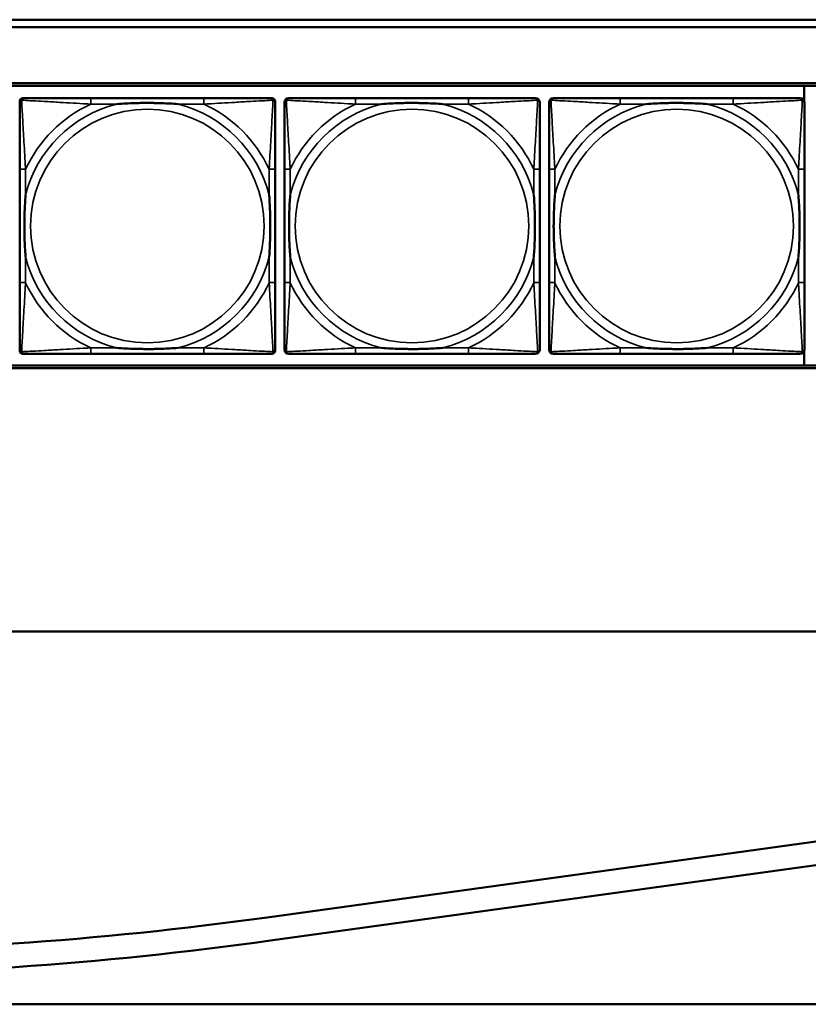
# Model space of a CAD drawing. Header units: inches. Extents: x 0.2 to 58.8, y 1.7 to 68.8.
# Tile 86 of 256: x 31.5 to 33.6, y 42 to 44.6. Entities that reach past the tile are written whole.
import ezdxf

# ---------------------------------------------------------------- set-up
doc = ezdxf.new("R2010")
doc.units = ezdxf.units.IN
doc.header["$MEASUREMENT"] = 0
doc.layers.add('Visible (ANSI)', color=7, linetype='Continuous', lineweight=50)
doc.layers.add('Visible Narrow (ANSI)', color=7, linetype='Continuous', lineweight=35)

msp = doc.modelspace()

# ---------------------------------------------------------------- linework, layer by layer
at = {"layer": 'Visible (ANSI)'}
for p, q in [((31.17, 44.6063), (39.342, 44.6063)), ((39.342, 44.5863), (31.17, 44.5863)), ((22.2594, 44.4363), (39.3535, 44.4363)), ((22.2594, 44.429), (39.3535, 44.429)), ((33.6344, 44.429), (33.6344, 44.3857)), ((31.5295, 43.7185), (31.5295, 44.3878)), ((31.5373, 44.3957), (31.5413, 44.3957)), ((32.0239, 44.3957), (31.72, 44.3957)), ((32.2027, 44.3957), (32.2066, 44.3957)), ((32.2145, 44.3878), (32.2145, 44.3839)), ((32.7339, 44.3957), (32.43, 44.3957)), ((33.4439, 44.3957), (33.14, 44.3957)), ((31.5295, 44.2051), (31.5295, 43.9012)), ((32.2145, 43.9012), (32.2145, 44.2051)), ((32.2395, 44.2051), (32.2395, 43.9012)), ((32.9245, 43.9012), (32.9245, 44.2051)), ((32.9495, 44.2051), (32.9495, 43.9012)), ((33.6345, 43.9012), (33.6345, 44.2051)), ((32.2145, 43.7224), (32.2145, 43.7185)), ((33.6344, 43.7206), (33.6344, 43.679)), ((32.2066, 43.7106), (31.5373, 43.7106)), ((31.72, 43.7106), (32.0239, 43.7106)), ((32.43, 43.7106), (32.7339, 43.7106)), ((33.14, 43.7106), (33.4439, 43.7106)), ((39.3535, 43.679), (22.2594, 43.679)), ((39.3535, 43.6716), (22.2594, 43.6716)), ((21.4379, 42.9662), (47.5853, 42.9662)), ((32.1936, 42.1993), (35.8475, 42.7048)), ((35.8561, 42.6425), (32.2022, 42.1369)), ((21.7279, 41.9662), (39.4807, 41.9662))]:
    msp.add_line(p, q, dxfattribs=at)
for centre, radius, start, end in [((31.5413, 44.3839), 0.0118, 90, 180), ((31.5373, 44.3878), 0.00787, 90, 180), ((32.2027, 44.3839), 0.0118, 0, 90), ((32.2066, 44.3878), 0.00787, 0, 90), ((32.2513, 44.3839), 0.0118, 90, 180), ((32.9127, 44.3839), 0.0118, 0, 90), ((32.9613, 44.3839), 0.0118, 90, 180), ((33.6227, 44.3839), 0.0118, 0, 90), ((31.5413, 43.7224), 0.0118, 180, 270), ((32.2027, 43.7224), 0.0118, 270, 360), ((32.2513, 43.7224), 0.0118, 180, 270), ((32.9127, 43.7224), 0.0118, 270, 360), ((32.9613, 43.7224), 0.0118, 180, 270), ((33.6227, 43.7224), 0.0118, 270, 360), ((31.5373, 43.7185), 0.00787, 180, 270), ((32.2066, 43.7185), 0.00787, 270, 0), ((30.8275, 52.0738), 9.9685, 262.15762, 277.87687), ((30.8275, 52.0738), 10.0315, 262.15762, 277.87687)]:
    msp.add_arc(centre, radius, start, end, dxfattribs=at)
for points, knots in [([(31.5295, 44.3839), (31.5295, 44.369), (31.5295, 44.3274), (31.5295, 44.2867), (31.5295, 44.2602), (31.5295, 44.2323), (31.5295, 44.2051)], [-0.5252205, -0.5252205, -0.5252205, -0.5252205, -0.20743, -0.20743, -0.20743, 0, 0, 0, 0]), ([(31.72, 44.3957), (31.7164, 44.3957), (31.7129, 44.3957), (31.7093, 44.3957), (31.6761, 44.3957), (31.6424, 44.3957), (31.6115, 44.3957), (31.5845, 44.3957), (31.559, 44.3957), (31.5456, 44.3957), (31.5439, 44.3957), (31.5425, 44.3957), (31.5413, 44.3957)], [0, 0, 0, 0, 0.0272471, 0.0272471, 0.0272471, 0.2790553, 0.2790553, 0.2790553, 0.4988354, 0.4988354, 0.4988354, 0.5252205, 0.5252205, 0.5252205, 0.5252205]), ([(31.7892, 44.3799), (31.7897, 44.3799), (31.7901, 44.38), (31.8066, 44.3812), (31.8227, 44.3821), (31.8456, 44.3828), (31.8523, 44.3829), (31.8615, 44.383), (31.864, 44.3831), (31.8681, 44.3831), (31.8697, 44.3831), (31.8728, 44.3831), (31.8743, 44.3831), (31.8779, 44.3831), (31.8799, 44.3831), (31.8861, 44.383), (31.8902, 44.3829), (31.9, 44.3827), (31.9056, 44.3826), (31.9253, 44.3819), (31.9394, 44.3811), (31.9539, 44.38), (31.9543, 44.3799), (31.9547, 44.3799)], [-0.416114, -0.416114, -0.416114, -0.416114, -0.4127691, -0.4127691, -0.2896446, -0.2896446, -0.2388934, -0.2388934, -0.2201881, -0.2201881, -0.2080204, -0.2080204, -0.196499, -0.196499, -0.1809939, -0.1809939, -0.149741, -0.149741, -0.1073162, -0.1073162, 0, 0, 0.0033356, 0.0033356, 0.0033356, 0.0033356]), ([(32.2027, 44.3957), (32.1878, 44.3957), (32.1462, 44.3957), (32.1056, 44.3957), (32.079, 44.3957), (32.0512, 44.3957), (32.0239, 44.3957)], [-0.5252205, -0.5252205, -0.5252205, -0.5252205, -0.20743, -0.20743, -0.20743, 0, 0, 0, 0]), ([(32.2145, 44.2051), (32.2145, 44.2087), (32.2145, 44.2123), (32.2145, 44.2159), (32.2145, 44.2491), (32.2145, 44.2828), (32.2145, 44.3136), (32.2145, 44.3406), (32.2145, 44.3661), (32.2145, 44.3796), (32.2145, 44.3812), (32.2145, 44.3826), (32.2145, 44.3839)], [0, 0, 0, 0, 0.0272471, 0.0272471, 0.0272471, 0.2790553, 0.2790553, 0.2790553, 0.4988354, 0.4988354, 0.4988354, 0.5252205, 0.5252205, 0.5252205, 0.5252205]), ([(32.2395, 44.3839), (32.2395, 44.369), (32.2395, 44.3274), (32.2395, 44.2867), (32.2395, 44.2602), (32.2395, 44.2323), (32.2395, 44.2051)], [-0.5252205, -0.5252205, -0.5252205, -0.5252205, -0.20743, -0.20743, -0.20743, 0, 0, 0, 0]), ([(32.43, 44.3957), (32.4264, 44.3957), (32.4229, 44.3957), (32.4193, 44.3957), (32.3861, 44.3957), (32.3524, 44.3957), (32.3215, 44.3957), (32.2945, 44.3957), (32.269, 44.3957), (32.2556, 44.3957), (32.2539, 44.3957), (32.2525, 44.3957), (32.2513, 44.3957)], [0, 0, 0, 0, 0.0272471, 0.0272471, 0.0272471, 0.2790553, 0.2790553, 0.2790553, 0.4988354, 0.4988354, 0.4988354, 0.5252205, 0.5252205, 0.5252205, 0.5252205]), ([(32.4992, 44.3799), (32.4997, 44.3799), (32.5001, 44.38), (32.5166, 44.3812), (32.5327, 44.3821), (32.5556, 44.3828), (32.5623, 44.3829), (32.5715, 44.383), (32.574, 44.3831), (32.5781, 44.3831), (32.5797, 44.3831), (32.5828, 44.3831), (32.5843, 44.3831), (32.5879, 44.3831), (32.5899, 44.3831), (32.5961, 44.383), (32.6002, 44.3829), (32.61, 44.3827), (32.6156, 44.3826), (32.6353, 44.3819), (32.6494, 44.3811), (32.6639, 44.38), (32.6643, 44.3799), (32.6647, 44.3799)], [-0.416114, -0.416114, -0.416114, -0.416114, -0.4127691, -0.4127691, -0.2896446, -0.2896446, -0.2388934, -0.2388934, -0.2201881, -0.2201881, -0.2080204, -0.2080204, -0.196499, -0.196499, -0.1809939, -0.1809939, -0.149741, -0.149741, -0.1073162, -0.1073162, 0, 0, 0.0033356, 0.0033356, 0.0033356, 0.0033356]), ([(32.9127, 44.3957), (32.8978, 44.3957), (32.8562, 44.3957), (32.8156, 44.3957), (32.789, 44.3957), (32.7612, 44.3957), (32.7339, 44.3957)], [-0.5252205, -0.5252205, -0.5252205, -0.5252205, -0.20743, -0.20743, -0.20743, 0, 0, 0, 0]), ([(32.9245, 44.2051), (32.9245, 44.2087), (32.9245, 44.2123), (32.9245, 44.2159), (32.9245, 44.2491), (32.9245, 44.2828), (32.9245, 44.3136), (32.9245, 44.3406), (32.9245, 44.3661), (32.9245, 44.3796), (32.9245, 44.3812), (32.9245, 44.3826), (32.9245, 44.3839)], [0, 0, 0, 0, 0.0272471, 0.0272471, 0.0272471, 0.2790553, 0.2790553, 0.2790553, 0.4988354, 0.4988354, 0.4988354, 0.5252205, 0.5252205, 0.5252205, 0.5252205]), ([(32.9495, 44.3839), (32.9495, 44.369), (32.9495, 44.3274), (32.9495, 44.2867), (32.9495, 44.2602), (32.9495, 44.2323), (32.9495, 44.2051)], [-0.5252205, -0.5252205, -0.5252205, -0.5252205, -0.20743, -0.20743, -0.20743, 0, 0, 0, 0]), ([(33.14, 44.3957), (33.1364, 44.3957), (33.1329, 44.3957), (33.1293, 44.3957), (33.0961, 44.3957), (33.0624, 44.3957), (33.0315, 44.3957), (33.0045, 44.3957), (32.979, 44.3957), (32.9656, 44.3957), (32.9639, 44.3957), (32.9625, 44.3957), (32.9613, 44.3957)], [0, 0, 0, 0, 0.0272471, 0.0272471, 0.0272471, 0.2790553, 0.2790553, 0.2790553, 0.4988354, 0.4988354, 0.4988354, 0.5252205, 0.5252205, 0.5252205, 0.5252205]), ([(33.2092, 44.3799), (33.2097, 44.3799), (33.2101, 44.38), (33.2266, 44.3812), (33.2427, 44.3821), (33.2656, 44.3828), (33.2723, 44.3829), (33.2815, 44.383), (33.284, 44.3831), (33.2881, 44.3831), (33.2897, 44.3831), (33.2928, 44.3831), (33.2943, 44.3831), (33.2979, 44.3831), (33.2999, 44.3831), (33.3061, 44.383), (33.3102, 44.3829), (33.32, 44.3827), (33.3256, 44.3826), (33.3453, 44.3819), (33.3594, 44.3811), (33.3739, 44.38), (33.3743, 44.3799), (33.3747, 44.3799)], [-0.416114, -0.416114, -0.416114, -0.416114, -0.4127691, -0.4127691, -0.2896446, -0.2896446, -0.2388934, -0.2388934, -0.2201881, -0.2201881, -0.2080204, -0.2080204, -0.196499, -0.196499, -0.1809939, -0.1809939, -0.149741, -0.149741, -0.1073162, -0.1073162, 0, 0, 0.0033356, 0.0033356, 0.0033356, 0.0033356]), ([(33.6227, 44.3957), (33.6078, 44.3957), (33.5662, 44.3957), (33.5256, 44.3957), (33.499, 44.3957), (33.4712, 44.3957), (33.4439, 44.3957)], [-0.5252205, -0.5252205, -0.5252205, -0.5252205, -0.20743, -0.20743, -0.20743, 0, 0, 0, 0]), ([(33.6345, 44.2051), (33.6345, 44.2087), (33.6345, 44.2123), (33.6345, 44.2159), (33.6345, 44.2491), (33.6345, 44.2828), (33.6345, 44.3136), (33.6345, 44.3406), (33.6345, 44.3661), (33.6345, 44.3796), (33.6345, 44.3812), (33.6345, 44.3826), (33.6345, 44.3839)], [0, 0, 0, 0, 0.0272471, 0.0272471, 0.0272471, 0.2790553, 0.2790553, 0.2790553, 0.4988354, 0.4988354, 0.4988354, 0.5252205, 0.5252205, 0.5252205, 0.5252205]), ([(31.5452, 43.9704), (31.5452, 43.9708), (31.5452, 43.9713), (31.5439, 43.9878), (31.543, 44.0038), (31.5423, 44.0268), (31.5422, 44.0335), (31.5421, 44.0427), (31.5421, 44.0451), (31.542, 44.0492), (31.542, 44.0508), (31.542, 44.054), (31.542, 44.0555), (31.5421, 44.0591), (31.5421, 44.0611), (31.5421, 44.0673), (31.5422, 44.0714), (31.5424, 44.0811), (31.5425, 44.0867), (31.5433, 44.1065), (31.5441, 44.1205), (31.5452, 44.135), (31.5452, 44.1355), (31.5452, 44.1359)], [-0.416114, -0.416114, -0.416114, -0.416114, -0.4127691, -0.4127691, -0.2896446, -0.2896446, -0.2388934, -0.2388934, -0.2201881, -0.2201881, -0.2080204, -0.2080204, -0.196499, -0.196499, -0.1809939, -0.1809939, -0.149741, -0.149741, -0.1073162, -0.1073162, 0, 0, 0.0033356, 0.0033356, 0.0033356, 0.0033356]), ([(32.1988, 44.1359), (32.1988, 44.1355), (32.1988, 44.135), (32.2001, 44.1185), (32.2009, 44.1025), (32.2016, 44.0795), (32.2018, 44.0728), (32.2019, 44.0636), (32.2019, 44.0612), (32.2019, 44.0571), (32.2019, 44.0555), (32.2019, 44.0523), (32.2019, 44.0508), (32.2019, 44.0472), (32.2019, 44.0452), (32.2018, 44.039), (32.2018, 44.0349), (32.2016, 44.0252), (32.2014, 44.0196), (32.2007, 43.9998), (32.1999, 43.9858), (32.1988, 43.9713), (32.1988, 43.9708), (32.1988, 43.9704)], [-0.416114, -0.416114, -0.416114, -0.416114, -0.4127691, -0.4127691, -0.2896446, -0.2896446, -0.2388934, -0.2388934, -0.2201881, -0.2201881, -0.2080204, -0.2080204, -0.196499, -0.196499, -0.1809939, -0.1809939, -0.149741, -0.149741, -0.1073162, -0.1073162, 0, 0, 0.0033356, 0.0033356, 0.0033356, 0.0033356]), ([(32.2552, 43.9704), (32.2552, 43.9708), (32.2552, 43.9713), (32.2539, 43.9878), (32.253, 44.0038), (32.2523, 44.0268), (32.2522, 44.0335), (32.2521, 44.0427), (32.2521, 44.0451), (32.252, 44.0492), (32.252, 44.0508), (32.252, 44.054), (32.252, 44.0555), (32.2521, 44.0591), (32.2521, 44.0611), (32.2521, 44.0673), (32.2522, 44.0714), (32.2524, 44.0811), (32.2525, 44.0867), (32.2533, 44.1065), (32.2541, 44.1205), (32.2552, 44.135), (32.2552, 44.1355), (32.2552, 44.1359)], [-0.416114, -0.416114, -0.416114, -0.416114, -0.4127691, -0.4127691, -0.2896446, -0.2896446, -0.2388934, -0.2388934, -0.2201881, -0.2201881, -0.2080204, -0.2080204, -0.196499, -0.196499, -0.1809939, -0.1809939, -0.149741, -0.149741, -0.1073162, -0.1073162, 0, 0, 0.0033356, 0.0033356, 0.0033356, 0.0033356]), ([(32.9088, 44.1359), (32.9088, 44.1355), (32.9088, 44.135), (32.9101, 44.1185), (32.9109, 44.1025), (32.9116, 44.0795), (32.9118, 44.0728), (32.9119, 44.0636), (32.9119, 44.0612), (32.9119, 44.0571), (32.9119, 44.0555), (32.9119, 44.0523), (32.9119, 44.0508), (32.9119, 44.0472), (32.9119, 44.0452), (32.9118, 44.039), (32.9118, 44.0349), (32.9116, 44.0252), (32.9114, 44.0196), (32.9107, 43.9998), (32.9099, 43.9858), (32.9088, 43.9713), (32.9088, 43.9708), (32.9088, 43.9704)], [-0.416114, -0.416114, -0.416114, -0.416114, -0.4127691, -0.4127691, -0.2896446, -0.2896446, -0.2388934, -0.2388934, -0.2201881, -0.2201881, -0.2080204, -0.2080204, -0.196499, -0.196499, -0.1809939, -0.1809939, -0.149741, -0.149741, -0.1073162, -0.1073162, 0, 0, 0.0033356, 0.0033356, 0.0033356, 0.0033356]), ([(32.9652, 43.9704), (32.9652, 43.9708), (32.9652, 43.9713), (32.9639, 43.9878), (32.963, 44.0038), (32.9623, 44.0268), (32.9622, 44.0335), (32.9621, 44.0427), (32.9621, 44.0451), (32.962, 44.0492), (32.962, 44.0508), (32.962, 44.054), (32.962, 44.0555), (32.9621, 44.0591), (32.9621, 44.0611), (32.9621, 44.0673), (32.9622, 44.0714), (32.9624, 44.0811), (32.9625, 44.0867), (32.9633, 44.1065), (32.9641, 44.1205), (32.9652, 44.135), (32.9652, 44.1355), (32.9652, 44.1359)], [-0.416114, -0.416114, -0.416114, -0.416114, -0.4127691, -0.4127691, -0.2896446, -0.2896446, -0.2388934, -0.2388934, -0.2201881, -0.2201881, -0.2080204, -0.2080204, -0.196499, -0.196499, -0.1809939, -0.1809939, -0.149741, -0.149741, -0.1073162, -0.1073162, 0, 0, 0.0033356, 0.0033356, 0.0033356, 0.0033356]), ([(33.6188, 44.1359), (33.6188, 44.1355), (33.6188, 44.135), (33.6201, 44.1185), (33.6209, 44.1025), (33.6216, 44.0795), (33.6218, 44.0728), (33.6219, 44.0636), (33.6219, 44.0612), (33.6219, 44.0571), (33.6219, 44.0555), (33.6219, 44.0523), (33.6219, 44.0508), (33.6219, 44.0472), (33.6219, 44.0452), (33.6218, 44.039), (33.6218, 44.0349), (33.6216, 44.0252), (33.6214, 44.0196), (33.6207, 43.9998), (33.6199, 43.9858), (33.6188, 43.9713), (33.6188, 43.9708), (33.6188, 43.9704)], [-0.416114, -0.416114, -0.416114, -0.416114, -0.4127691, -0.4127691, -0.2896446, -0.2896446, -0.2388934, -0.2388934, -0.2201881, -0.2201881, -0.2080204, -0.2080204, -0.196499, -0.196499, -0.1809939, -0.1809939, -0.149741, -0.149741, -0.1073162, -0.1073162, 0, 0, 0.0033356, 0.0033356, 0.0033356, 0.0033356]), ([(31.5295, 43.9012), (31.5295, 43.874), (31.5295, 43.8461), (31.5295, 43.8196), (31.5295, 43.7789), (31.5295, 43.7373), (31.5295, 43.7224)], [3.9382945, 3.9382945, 3.9382945, 3.9382945, 4.1457245, 4.1457245, 4.1457245, 4.463515, 4.463515, 4.463515, 4.463515]), ([(32.2145, 43.7224), (32.2145, 43.7373), (32.2145, 43.7789), (32.2145, 43.8196), (32.2145, 43.8461), (32.2145, 43.874), (32.2145, 43.9012)], [-0.5252205, -0.5252205, -0.5252205, -0.5252205, -0.20743, -0.20743, -0.20743, 0, 0, 0, 0]), ([(32.2395, 43.9012), (32.2395, 43.874), (32.2395, 43.8461), (32.2395, 43.8196), (32.2395, 43.7789), (32.2395, 43.7373), (32.2395, 43.7224)], [3.9382945, 3.9382945, 3.9382945, 3.9382945, 4.1457245, 4.1457245, 4.1457245, 4.463515, 4.463515, 4.463515, 4.463515]), ([(32.9245, 43.7224), (32.9245, 43.7373), (32.9245, 43.7789), (32.9245, 43.8196), (32.9245, 43.8461), (32.9245, 43.874), (32.9245, 43.9012)], [-0.5252205, -0.5252205, -0.5252205, -0.5252205, -0.20743, -0.20743, -0.20743, 0, 0, 0, 0]), ([(32.9495, 43.9012), (32.9495, 43.874), (32.9495, 43.8461), (32.9495, 43.8196), (32.9495, 43.7789), (32.9495, 43.7373), (32.9495, 43.7224)], [3.9382945, 3.9382945, 3.9382945, 3.9382945, 4.1457245, 4.1457245, 4.1457245, 4.463515, 4.463515, 4.463515, 4.463515]), ([(33.6345, 43.7224), (33.6345, 43.7373), (33.6345, 43.7789), (33.6345, 43.8196), (33.6345, 43.8461), (33.6345, 43.874), (33.6345, 43.9012)], [-0.5252205, -0.5252205, -0.5252205, -0.5252205, -0.20743, -0.20743, -0.20743, 0, 0, 0, 0]), ([(31.9547, 43.7264), (31.9543, 43.7263), (31.9539, 43.7263), (31.9394, 43.7252), (31.9253, 43.7244), (31.9056, 43.7237), (31.9, 43.7236), (31.8902, 43.7233), (31.8861, 43.7233), (31.8799, 43.7232), (31.8779, 43.7232), (31.8743, 43.7232), (31.8728, 43.7232), (31.8697, 43.7232), (31.8681, 43.7232), (31.864, 43.7232), (31.8615, 43.7233), (31.8523, 43.7234), (31.8456, 43.7235), (31.8227, 43.7242), (31.8066, 43.7251), (31.7901, 43.7263), (31.7897, 43.7263), (31.7892, 43.7264)], [-0.4149464, -0.4149464, -0.4149464, -0.4149464, -0.41162, -0.41162, -0.3046026, -0.3046026, -0.2622958, -0.2622958, -0.23113, -0.23113, -0.215668, -0.215668, -0.2041787, -0.2041787, -0.1920448, -0.1920448, -0.1733916, -0.1733916, -0.1227817, -0.1227817, 0, 0, 0.0033356, 0.0033356, 0.0033356, 0.0033356]), ([(32.6647, 43.7264), (32.6643, 43.7263), (32.6639, 43.7263), (32.6494, 43.7252), (32.6353, 43.7244), (32.6156, 43.7237), (32.61, 43.7236), (32.6002, 43.7233), (32.5961, 43.7233), (32.5899, 43.7232), (32.5879, 43.7232), (32.5843, 43.7232), (32.5828, 43.7232), (32.5797, 43.7232), (32.5781, 43.7232), (32.574, 43.7232), (32.5715, 43.7233), (32.5623, 43.7234), (32.5556, 43.7235), (32.5327, 43.7242), (32.5166, 43.7251), (32.5001, 43.7263), (32.4997, 43.7263), (32.4992, 43.7264)], [-0.4149464, -0.4149464, -0.4149464, -0.4149464, -0.41162, -0.41162, -0.3046026, -0.3046026, -0.2622958, -0.2622958, -0.23113, -0.23113, -0.215668, -0.215668, -0.2041787, -0.2041787, -0.1920448, -0.1920448, -0.1733916, -0.1733916, -0.1227817, -0.1227817, 0, 0, 0.0033356, 0.0033356, 0.0033356, 0.0033356]), ([(33.3747, 43.7264), (33.3743, 43.7263), (33.3739, 43.7263), (33.3594, 43.7252), (33.3453, 43.7244), (33.3256, 43.7237), (33.32, 43.7236), (33.3102, 43.7233), (33.3061, 43.7233), (33.2999, 43.7232), (33.2979, 43.7232), (33.2943, 43.7232), (33.2928, 43.7232), (33.2897, 43.7232), (33.2881, 43.7232), (33.284, 43.7232), (33.2815, 43.7233), (33.2723, 43.7234), (33.2656, 43.7235), (33.2427, 43.7242), (33.2266, 43.7251), (33.2101, 43.7263), (33.2097, 43.7263), (33.2092, 43.7264)], [-0.4149464, -0.4149464, -0.4149464, -0.4149464, -0.41162, -0.41162, -0.3046026, -0.3046026, -0.2622958, -0.2622958, -0.23113, -0.23113, -0.215668, -0.215668, -0.2041787, -0.2041787, -0.1920448, -0.1920448, -0.1733916, -0.1733916, -0.1227817, -0.1227817, 0, 0, 0.0033356, 0.0033356, 0.0033356, 0.0033356]), ([(31.5413, 43.7106), (31.5562, 43.7106), (31.5978, 43.7106), (31.6384, 43.7106), (31.6649, 43.7106), (31.6928, 43.7106), (31.72, 43.7106)], [-0.5252205, -0.5252205, -0.5252205, -0.5252205, -0.20743, -0.20743, -0.20743, 0, 0, 0, 0]), ([(32.0239, 43.7106), (32.0512, 43.7106), (32.079, 43.7106), (32.1056, 43.7106), (32.1462, 43.7106), (32.1878, 43.7106), (32.2027, 43.7106)], [3.9382945, 3.9382945, 3.9382945, 3.9382945, 4.1457245, 4.1457245, 4.1457245, 4.463515, 4.463515, 4.463515, 4.463515]), ([(32.2513, 43.7106), (32.2662, 43.7106), (32.3078, 43.7106), (32.3484, 43.7106), (32.3749, 43.7106), (32.4028, 43.7106), (32.43, 43.7106)], [-0.5252205, -0.5252205, -0.5252205, -0.5252205, -0.20743, -0.20743, -0.20743, 0, 0, 0, 0]), ([(32.7339, 43.7106), (32.7612, 43.7106), (32.789, 43.7106), (32.8156, 43.7106), (32.8562, 43.7106), (32.8978, 43.7106), (32.9127, 43.7106)], [3.9382945, 3.9382945, 3.9382945, 3.9382945, 4.1457245, 4.1457245, 4.1457245, 4.463515, 4.463515, 4.463515, 4.463515]), ([(32.9613, 43.7106), (32.9762, 43.7106), (33.0178, 43.7106), (33.0584, 43.7106), (33.0849, 43.7106), (33.1128, 43.7106), (33.14, 43.7106)], [-0.5252205, -0.5252205, -0.5252205, -0.5252205, -0.20743, -0.20743, -0.20743, 0, 0, 0, 0]), ([(33.4439, 43.7106), (33.4712, 43.7106), (33.499, 43.7106), (33.5256, 43.7106), (33.5662, 43.7106), (33.6078, 43.7106), (33.6227, 43.7106)], [3.9382945, 3.9382945, 3.9382945, 3.9382945, 4.1457245, 4.1457245, 4.1457245, 4.463515, 4.463515, 4.463515, 4.463515])]:
    msp.add_open_spline(points, degree=3, knots=knots, dxfattribs=at)
at = {"layer": 'Visible Narrow (ANSI)'}
for p, q in [((31.72, 44.3957), (31.72, 44.3799)), ((31.72, 44.3799), (31.7892, 44.3799)), ((31.9547, 44.3799), (32.0239, 44.3799)), ((32.0239, 44.3957), (32.0239, 44.3799)), ((32.43, 44.3957), (32.43, 44.3799)), ((32.43, 44.3799), (32.4992, 44.3799)), ((32.6647, 44.3799), (32.7339, 44.3799)), ((32.7339, 44.3957), (32.7339, 44.3799)), ((33.14, 44.3957), (33.14, 44.3799)), ((33.14, 44.3799), (33.2092, 44.3799)), ((33.3747, 44.3799), (33.4439, 44.3799)), ((33.4439, 44.3957), (33.4439, 44.3799)), ((31.5452, 44.2051), (31.5295, 44.2051)), ((31.5452, 44.1359), (31.5452, 44.2051)), ((32.2145, 44.2051), (32.1988, 44.2051)), ((32.1988, 44.2051), (32.1988, 44.1359)), ((32.2552, 44.2051), (32.2395, 44.2051)), ((32.2552, 44.1359), (32.2552, 44.2051)), ((32.9245, 44.2051), (32.9088, 44.2051)), ((32.9088, 44.2051), (32.9088, 44.1359)), ((32.9652, 44.2051), (32.9495, 44.2051)), ((32.9652, 44.1359), (32.9652, 44.2051)), ((33.6345, 44.2051), (33.6188, 44.2051)), ((33.6188, 44.2051), (33.6188, 44.1359)), ((31.5452, 43.9012), (31.5452, 43.9704)), ((32.1988, 43.9704), (32.1988, 43.9012)), ((32.2552, 43.9012), (32.2552, 43.9704)), ((32.9088, 43.9704), (32.9088, 43.9012)), ((32.9652, 43.9012), (32.9652, 43.9704)), ((33.6188, 43.9704), (33.6188, 43.9012)), ((31.5452, 43.9012), (31.5295, 43.9012)), ((32.2145, 43.9012), (32.1988, 43.9012)), ((32.2552, 43.9012), (32.2395, 43.9012)), ((32.9245, 43.9012), (32.9088, 43.9012)), ((32.9652, 43.9012), (32.9495, 43.9012)), ((33.6345, 43.9012), (33.6188, 43.9012)), ((31.72, 43.7264), (31.72, 43.7106)), ((31.7892, 43.7264), (31.72, 43.7264)), ((32.0239, 43.7264), (31.9547, 43.7264)), ((32.0239, 43.7264), (32.0239, 43.7106)), ((32.43, 43.7264), (32.43, 43.7106)), ((32.4992, 43.7264), (32.43, 43.7264)), ((32.7339, 43.7264), (32.6647, 43.7264)), ((32.7339, 43.7264), (32.7339, 43.7106)), ((33.14, 43.7264), (33.14, 43.7106)), ((33.2092, 43.7264), (33.14, 43.7264)), ((33.4439, 43.7264), (33.3747, 43.7264)), ((33.4439, 43.7264), (33.4439, 43.7106))]:
    msp.add_line(p, q, dxfattribs=at)
for centre in [(31.872, 44.0531), (32.582, 44.0531), (33.292, 44.0531)]:
    msp.add_circle(centre, 0.3133, dxfattribs=at)
for centre, radius, start, end in [((31.872, 44.0531), 0.3371, 104.2103, 165.7897), ((31.872, 44.0531), 0.3604, 114.9407, 155.0593), ((31.872, 44.0531), 0.3371, 14.2103, 75.7897), ((31.872, 44.0531), 0.3604, 24.9407, 65.0593), ((32.582, 44.0531), 0.3371, 104.2103, 165.7897), ((32.582, 44.0531), 0.3604, 114.9407, 155.0593), ((32.582, 44.0531), 0.3371, 14.2103, 75.7897), ((32.582, 44.0531), 0.3604, 24.9407, 65.0593), ((33.292, 44.0531), 0.3371, 104.2103, 165.7897), ((33.292, 44.0531), 0.3604, 114.9407, 155.0593), ((33.292, 44.0531), 0.3371, 14.2103, 75.7897), ((33.292, 44.0531), 0.3604, 24.9407, 65.0593), ((31.872, 44.0531), 0.3371, 194.2103, 255.7897), ((31.872, 44.0531), 0.3371, 284.2103, 345.7897), ((32.582, 44.0531), 0.3371, 194.2103, 255.7897), ((32.582, 44.0531), 0.3371, 284.2103, 345.7897), ((33.292, 44.0531), 0.3371, 194.2103, 255.7897), ((33.292, 44.0531), 0.3371, 284.2103, 345.7897), ((31.872, 44.0531), 0.3604, 204.9407, 245.0593), ((31.872, 44.0531), 0.3604, 294.9407, 335.0593), ((32.582, 44.0531), 0.3604, 204.9407, 245.0593), ((32.582, 44.0531), 0.3604, 294.9407, 335.0593), ((33.292, 44.0531), 0.3604, 204.9407, 245.0593), ((33.292, 44.0531), 0.3604, 294.9407, 335.0593)]:
    msp.add_arc(centre, radius, start, end, dxfattribs=at)
for points, knots in [([(31.5295, 44.3839), (31.5295, 44.3845), (31.5295, 44.385), (31.5298, 44.386), (31.5299, 44.3864), (31.5303, 44.3871), (31.5304, 44.3873), (31.5307, 44.3877), (31.5308, 44.3879), (31.5311, 44.3883), (31.5314, 44.3885), (31.5321, 44.3891), (31.5326, 44.3895), (31.5336, 44.39), (31.5342, 44.3902), (31.5348, 44.3904)], [-0.02627331, -0.02627331, -0.02627331, -0.02627331, -0.02158775, -0.02158775, -0.01736415, -0.01736415, -0.0147244, -0.0147244, -0.01307456, -0.01307456, -0.00977487, -0.00977487, -0.00449537, -0.00449537, 0.00012419, 0.00012419, 0.00012419, 0.00012419]), ([(31.5348, 44.3904), (31.5349, 44.391), (31.5351, 44.3915), (31.5357, 44.3926), (31.536, 44.393), (31.5366, 44.3938), (31.5369, 44.394), (31.5373, 44.3943), (31.5374, 44.3944), (31.5378, 44.3947), (31.538, 44.3949), (31.5387, 44.3952), (31.5391, 44.3953), (31.5401, 44.3956), (31.5407, 44.3957), (31.5413, 44.3957)], [-0.00012419, -0.00012419, -0.00012419, -0.00012419, 0.00449537, 0.00449537, 0.00977487, 0.00977487, 0.01307456, 0.01307456, 0.0147244, 0.0147244, 0.01736415, 0.01736415, 0.02158775, 0.02158775, 0.02627331, 0.02627331, 0.02627331, 0.02627331]), ([(31.5452, 44.2051), (31.545, 44.2089), (31.5448, 44.2126), (31.5433, 44.24), (31.5419, 44.2642), (31.5396, 44.302), (31.5388, 44.3161), (31.5368, 44.3513), (31.5357, 44.3714), (31.5349, 44.3869), (31.5348, 44.3887), (31.5348, 44.3904)], [0, 0, 0, 0, 0.0278591, 0.0278591, 0.201273, 0.201273, 0.3066357, 0.3066357, 0.475216, 0.475216, 0.5007189, 0.5007189, 0.5007189, 0.5007189]), ([(31.5348, 44.3904), (31.5364, 44.3903), (31.5383, 44.3902), (31.5537, 44.3894), (31.5738, 44.3883), (31.6091, 44.3863), (31.6231, 44.3855), (31.661, 44.3833), (31.6851, 44.3818), (31.7125, 44.3803), (31.7163, 44.3801), (31.72, 44.3799)], [-0.5007189, -0.5007189, -0.5007189, -0.5007189, -0.475216, -0.475216, -0.3066357, -0.3066357, -0.201273, -0.201273, -0.0278591, -0.0278591, 0, 0, 0, 0]), ([(32.0239, 44.3799), (32.0277, 44.3801), (32.0315, 44.3803), (32.0588, 44.3818), (32.083, 44.3833), (32.1208, 44.3855), (32.1349, 44.3863), (32.1701, 44.3883), (32.1903, 44.3894), (32.2057, 44.3902), (32.2075, 44.3903), (32.2092, 44.3904)], [0, 0, 0, 0, 0.0278591, 0.0278591, 0.201273, 0.201273, 0.3066357, 0.3066357, 0.475216, 0.475216, 0.5007189, 0.5007189, 0.5007189, 0.5007189]), ([(32.2092, 44.3904), (32.2091, 44.3887), (32.209, 44.3869), (32.2082, 44.3714), (32.2071, 44.3513), (32.2051, 44.3161), (32.2043, 44.302), (32.2021, 44.2642), (32.2007, 44.24), (32.1992, 44.2126), (32.199, 44.2089), (32.1988, 44.2051)], [-0.5007189, -0.5007189, -0.5007189, -0.5007189, -0.475216, -0.475216, -0.3066357, -0.3066357, -0.201273, -0.201273, -0.0278591, -0.0278591, 0, 0, 0, 0]), ([(32.2027, 44.3957), (32.2033, 44.3957), (32.2039, 44.3956), (32.2048, 44.3953), (32.2053, 44.3952), (32.2059, 44.3949), (32.2062, 44.3947), (32.2066, 44.3944), (32.2067, 44.3943), (32.2071, 44.394), (32.2073, 44.3938), (32.208, 44.393), (32.2083, 44.3926), (32.2088, 44.3915), (32.209, 44.391), (32.2092, 44.3904)], [-0.02627331, -0.02627331, -0.02627331, -0.02627331, -0.02158775, -0.02158775, -0.01736415, -0.01736415, -0.0147244, -0.0147244, -0.01307456, -0.01307456, -0.00977487, -0.00977487, -0.00449537, -0.00449537, 0.00012419, 0.00012419, 0.00012419, 0.00012419]), ([(32.2092, 44.3904), (32.2098, 44.3902), (32.2103, 44.39), (32.2114, 44.3895), (32.2119, 44.3891), (32.2126, 44.3885), (32.2128, 44.3883), (32.2132, 44.3879), (32.2133, 44.3877), (32.2135, 44.3873), (32.2137, 44.3871), (32.214, 44.3864), (32.2142, 44.386), (32.2144, 44.385), (32.2145, 44.3845), (32.2145, 44.3839)], [-0.00012419, -0.00012419, -0.00012419, -0.00012419, 0.00449537, 0.00449537, 0.00977487, 0.00977487, 0.01307456, 0.01307456, 0.0147244, 0.0147244, 0.01736415, 0.01736415, 0.02158775, 0.02158775, 0.02627331, 0.02627331, 0.02627331, 0.02627331]), ([(32.2395, 44.3839), (32.2395, 44.3845), (32.2395, 44.385), (32.2398, 44.386), (32.2399, 44.3864), (32.2403, 44.3871), (32.2404, 44.3873), (32.2407, 44.3877), (32.2408, 44.3879), (32.2411, 44.3883), (32.2414, 44.3885), (32.2421, 44.3891), (32.2426, 44.3895), (32.2436, 44.39), (32.2442, 44.3902), (32.2448, 44.3904)], [-0.02627331, -0.02627331, -0.02627331, -0.02627331, -0.02158775, -0.02158775, -0.01736415, -0.01736415, -0.0147244, -0.0147244, -0.01307456, -0.01307456, -0.00977487, -0.00977487, -0.00449537, -0.00449537, 0.00012419, 0.00012419, 0.00012419, 0.00012419]), ([(32.2448, 44.3904), (32.2449, 44.391), (32.2451, 44.3915), (32.2457, 44.3926), (32.246, 44.393), (32.2466, 44.3938), (32.2469, 44.394), (32.2473, 44.3943), (32.2474, 44.3944), (32.2478, 44.3947), (32.248, 44.3949), (32.2487, 44.3952), (32.2491, 44.3953), (32.2501, 44.3956), (32.2507, 44.3957), (32.2513, 44.3957)], [-0.00012419, -0.00012419, -0.00012419, -0.00012419, 0.00449537, 0.00449537, 0.00977487, 0.00977487, 0.01307456, 0.01307456, 0.0147244, 0.0147244, 0.01736415, 0.01736415, 0.02158775, 0.02158775, 0.02627331, 0.02627331, 0.02627331, 0.02627331]), ([(32.2552, 44.2051), (32.255, 44.2089), (32.2548, 44.2126), (32.2533, 44.24), (32.2519, 44.2642), (32.2496, 44.302), (32.2488, 44.3161), (32.2468, 44.3513), (32.2457, 44.3714), (32.2449, 44.3869), (32.2448, 44.3887), (32.2448, 44.3904)], [0, 0, 0, 0, 0.0278591, 0.0278591, 0.201273, 0.201273, 0.3066357, 0.3066357, 0.475216, 0.475216, 0.5007189, 0.5007189, 0.5007189, 0.5007189]), ([(32.2448, 44.3904), (32.2464, 44.3903), (32.2483, 44.3902), (32.2637, 44.3894), (32.2838, 44.3883), (32.3191, 44.3863), (32.3331, 44.3855), (32.371, 44.3833), (32.3951, 44.3818), (32.4225, 44.3803), (32.4263, 44.3801), (32.43, 44.3799)], [-0.5007189, -0.5007189, -0.5007189, -0.5007189, -0.475216, -0.475216, -0.3066357, -0.3066357, -0.201273, -0.201273, -0.0278591, -0.0278591, 0, 0, 0, 0]), ([(32.7339, 44.3799), (32.7377, 44.3801), (32.7415, 44.3803), (32.7688, 44.3818), (32.793, 44.3833), (32.8308, 44.3855), (32.8449, 44.3863), (32.8801, 44.3883), (32.9003, 44.3894), (32.9157, 44.3902), (32.9175, 44.3903), (32.9192, 44.3904)], [0, 0, 0, 0, 0.0278591, 0.0278591, 0.201273, 0.201273, 0.3066357, 0.3066357, 0.475216, 0.475216, 0.5007189, 0.5007189, 0.5007189, 0.5007189]), ([(32.9192, 44.3904), (32.9191, 44.3887), (32.919, 44.3869), (32.9182, 44.3714), (32.9171, 44.3513), (32.9151, 44.3161), (32.9143, 44.302), (32.9121, 44.2642), (32.9107, 44.24), (32.9092, 44.2126), (32.909, 44.2089), (32.9088, 44.2051)], [-0.5007189, -0.5007189, -0.5007189, -0.5007189, -0.475216, -0.475216, -0.3066357, -0.3066357, -0.201273, -0.201273, -0.0278591, -0.0278591, 0, 0, 0, 0]), ([(32.9127, 44.3957), (32.9133, 44.3957), (32.9139, 44.3956), (32.9148, 44.3953), (32.9153, 44.3952), (32.9159, 44.3949), (32.9162, 44.3947), (32.9166, 44.3944), (32.9167, 44.3943), (32.9171, 44.394), (32.9173, 44.3938), (32.918, 44.393), (32.9183, 44.3926), (32.9188, 44.3915), (32.919, 44.391), (32.9192, 44.3904)], [-0.02627331, -0.02627331, -0.02627331, -0.02627331, -0.02158775, -0.02158775, -0.01736415, -0.01736415, -0.0147244, -0.0147244, -0.01307456, -0.01307456, -0.00977487, -0.00977487, -0.00449537, -0.00449537, 0.00012419, 0.00012419, 0.00012419, 0.00012419]), ([(32.9192, 44.3904), (32.9198, 44.3902), (32.9203, 44.39), (32.9214, 44.3895), (32.9219, 44.3891), (32.9226, 44.3885), (32.9228, 44.3883), (32.9232, 44.3879), (32.9233, 44.3877), (32.9235, 44.3873), (32.9237, 44.3871), (32.924, 44.3864), (32.9242, 44.386), (32.9244, 44.385), (32.9245, 44.3845), (32.9245, 44.3839)], [-0.00012419, -0.00012419, -0.00012419, -0.00012419, 0.00449537, 0.00449537, 0.00977487, 0.00977487, 0.01307456, 0.01307456, 0.0147244, 0.0147244, 0.01736415, 0.01736415, 0.02158775, 0.02158775, 0.02627331, 0.02627331, 0.02627331, 0.02627331]), ([(32.9495, 44.3839), (32.9495, 44.3845), (32.9495, 44.385), (32.9498, 44.386), (32.9499, 44.3864), (32.9503, 44.3871), (32.9504, 44.3873), (32.9507, 44.3877), (32.9508, 44.3879), (32.9511, 44.3883), (32.9514, 44.3885), (32.9521, 44.3891), (32.9526, 44.3895), (32.9536, 44.39), (32.9542, 44.3902), (32.9548, 44.3904)], [-0.02627331, -0.02627331, -0.02627331, -0.02627331, -0.02158775, -0.02158775, -0.01736415, -0.01736415, -0.0147244, -0.0147244, -0.01307456, -0.01307456, -0.00977487, -0.00977487, -0.00449537, -0.00449537, 0.00012419, 0.00012419, 0.00012419, 0.00012419]), ([(32.9548, 44.3904), (32.9549, 44.391), (32.9551, 44.3915), (32.9557, 44.3926), (32.956, 44.393), (32.9566, 44.3938), (32.9569, 44.394), (32.9573, 44.3943), (32.9574, 44.3944), (32.9578, 44.3947), (32.958, 44.3949), (32.9587, 44.3952), (32.9591, 44.3953), (32.9601, 44.3956), (32.9607, 44.3957), (32.9613, 44.3957)], [-0.00012419, -0.00012419, -0.00012419, -0.00012419, 0.00449537, 0.00449537, 0.00977487, 0.00977487, 0.01307456, 0.01307456, 0.0147244, 0.0147244, 0.01736415, 0.01736415, 0.02158775, 0.02158775, 0.02627331, 0.02627331, 0.02627331, 0.02627331]), ([(32.9652, 44.2051), (32.965, 44.2089), (32.9648, 44.2126), (32.9633, 44.24), (32.9619, 44.2642), (32.9596, 44.302), (32.9588, 44.3161), (32.9568, 44.3513), (32.9557, 44.3714), (32.9549, 44.3869), (32.9548, 44.3887), (32.9548, 44.3904)], [0, 0, 0, 0, 0.0278591, 0.0278591, 0.201273, 0.201273, 0.3066357, 0.3066357, 0.475216, 0.475216, 0.5007189, 0.5007189, 0.5007189, 0.5007189]), ([(32.9548, 44.3904), (32.9564, 44.3903), (32.9583, 44.3902), (32.9737, 44.3894), (32.9938, 44.3883), (33.0291, 44.3863), (33.0431, 44.3855), (33.081, 44.3833), (33.1051, 44.3818), (33.1325, 44.3803), (33.1363, 44.3801), (33.14, 44.3799)], [-0.5007189, -0.5007189, -0.5007189, -0.5007189, -0.475216, -0.475216, -0.3066357, -0.3066357, -0.201273, -0.201273, -0.0278591, -0.0278591, 0, 0, 0, 0]), ([(33.4439, 44.3799), (33.4477, 44.3801), (33.4515, 44.3803), (33.4788, 44.3818), (33.503, 44.3833), (33.5408, 44.3855), (33.5549, 44.3863), (33.5901, 44.3883), (33.6103, 44.3894), (33.6257, 44.3902), (33.6275, 44.3903), (33.6292, 44.3904)], [0, 0, 0, 0, 0.0278591, 0.0278591, 0.201273, 0.201273, 0.3066357, 0.3066357, 0.475216, 0.475216, 0.5007189, 0.5007189, 0.5007189, 0.5007189]), ([(33.6292, 44.3904), (33.6291, 44.3887), (33.629, 44.3869), (33.6282, 44.3714), (33.6271, 44.3513), (33.6251, 44.3161), (33.6243, 44.302), (33.6221, 44.2642), (33.6207, 44.24), (33.6192, 44.2126), (33.619, 44.2089), (33.6188, 44.2051)], [-0.5007189, -0.5007189, -0.5007189, -0.5007189, -0.475216, -0.475216, -0.3066357, -0.3066357, -0.201273, -0.201273, -0.0278591, -0.0278591, 0, 0, 0, 0]), ([(33.6227, 44.3957), (33.6233, 44.3957), (33.6239, 44.3956), (33.6248, 44.3953), (33.6253, 44.3952), (33.6259, 44.3949), (33.6262, 44.3947), (33.6266, 44.3944), (33.6267, 44.3943), (33.6271, 44.394), (33.6273, 44.3938), (33.628, 44.393), (33.6283, 44.3926), (33.6288, 44.3915), (33.629, 44.391), (33.6292, 44.3904)], [-0.02627331, -0.02627331, -0.02627331, -0.02627331, -0.02158775, -0.02158775, -0.01736415, -0.01736415, -0.0147244, -0.0147244, -0.01307456, -0.01307456, -0.00977487, -0.00977487, -0.00449537, -0.00449537, 0.00012419, 0.00012419, 0.00012419, 0.00012419]), ([(33.6292, 44.3904), (33.6298, 44.3902), (33.6303, 44.39), (33.6314, 44.3895), (33.6319, 44.3891), (33.6326, 44.3885), (33.6328, 44.3883), (33.6332, 44.3879), (33.6333, 44.3877), (33.6335, 44.3873), (33.6337, 44.3871), (33.634, 44.3864), (33.6342, 44.386), (33.6344, 44.385), (33.6345, 44.3845), (33.6345, 44.3839)], [-0.00012419, -0.00012419, -0.00012419, -0.00012419, 0.00449537, 0.00449537, 0.00977487, 0.00977487, 0.01307456, 0.01307456, 0.0147244, 0.0147244, 0.01736415, 0.01736415, 0.02158775, 0.02158775, 0.02627331, 0.02627331, 0.02627331, 0.02627331]), ([(31.5348, 43.7159), (31.5348, 43.7176), (31.5349, 43.7194), (31.5357, 43.7349), (31.5368, 43.755), (31.5388, 43.7902), (31.5396, 43.8043), (31.5419, 43.8421), (31.5433, 43.8663), (31.5448, 43.8937), (31.545, 43.8974), (31.5452, 43.9012)], [-4.4390134, -4.4390134, -4.4390134, -4.4390134, -4.4135105, -4.4135105, -4.2449302, -4.2449302, -4.1395675, -4.1395675, -3.9661536, -3.9661536, -3.9382945, -3.9382945, -3.9382945, -3.9382945]), ([(32.1988, 43.9012), (32.199, 43.8974), (32.1992, 43.8937), (32.2007, 43.8663), (32.2021, 43.8421), (32.2043, 43.8043), (32.2051, 43.7902), (32.2071, 43.755), (32.2082, 43.7349), (32.209, 43.7194), (32.2091, 43.7176), (32.2092, 43.7159)], [0, 0, 0, 0, 0.0278591, 0.0278591, 0.201273, 0.201273, 0.3066357, 0.3066357, 0.475216, 0.475216, 0.5007189, 0.5007189, 0.5007189, 0.5007189]), ([(32.2448, 43.7159), (32.2448, 43.7176), (32.2449, 43.7194), (32.2457, 43.7349), (32.2468, 43.755), (32.2488, 43.7902), (32.2496, 43.8043), (32.2519, 43.8421), (32.2533, 43.8663), (32.2548, 43.8937), (32.255, 43.8974), (32.2552, 43.9012)], [-4.4390134, -4.4390134, -4.4390134, -4.4390134, -4.4135105, -4.4135105, -4.2449302, -4.2449302, -4.1395675, -4.1395675, -3.9661536, -3.9661536, -3.9382945, -3.9382945, -3.9382945, -3.9382945]), ([(32.9088, 43.9012), (32.909, 43.8974), (32.9092, 43.8937), (32.9107, 43.8663), (32.9121, 43.8421), (32.9143, 43.8043), (32.9151, 43.7902), (32.9171, 43.755), (32.9182, 43.7349), (32.919, 43.7194), (32.9191, 43.7176), (32.9192, 43.7159)], [0, 0, 0, 0, 0.0278591, 0.0278591, 0.201273, 0.201273, 0.3066357, 0.3066357, 0.475216, 0.475216, 0.5007189, 0.5007189, 0.5007189, 0.5007189]), ([(32.9548, 43.7159), (32.9548, 43.7176), (32.9549, 43.7194), (32.9557, 43.7349), (32.9568, 43.755), (32.9588, 43.7902), (32.9596, 43.8043), (32.9619, 43.8421), (32.9633, 43.8663), (32.9648, 43.8937), (32.965, 43.8974), (32.9652, 43.9012)], [-4.4390134, -4.4390134, -4.4390134, -4.4390134, -4.4135105, -4.4135105, -4.2449302, -4.2449302, -4.1395675, -4.1395675, -3.9661536, -3.9661536, -3.9382945, -3.9382945, -3.9382945, -3.9382945]), ([(33.6188, 43.9012), (33.619, 43.8974), (33.6192, 43.8937), (33.6207, 43.8663), (33.6221, 43.8421), (33.6243, 43.8043), (33.6251, 43.7902), (33.6271, 43.755), (33.6282, 43.7349), (33.629, 43.7194), (33.6291, 43.7176), (33.6292, 43.7159)], [0, 0, 0, 0, 0.0278591, 0.0278591, 0.201273, 0.201273, 0.3066357, 0.3066357, 0.475216, 0.475216, 0.5007189, 0.5007189, 0.5007189, 0.5007189]), ([(31.5348, 43.7159), (31.5342, 43.7161), (31.5336, 43.7163), (31.5326, 43.7168), (31.5321, 43.7172), (31.5314, 43.7178), (31.5311, 43.718), (31.5308, 43.7184), (31.5307, 43.7186), (31.5304, 43.719), (31.5303, 43.7192), (31.5299, 43.7199), (31.5298, 43.7203), (31.5295, 43.7213), (31.5295, 43.7218), (31.5295, 43.7224)], [-0.00012419, -0.00012419, -0.00012419, -0.00012419, 0.00449537, 0.00449537, 0.00977487, 0.00977487, 0.01307456, 0.01307456, 0.0147244, 0.0147244, 0.01736415, 0.01736415, 0.02158775, 0.02158775, 0.02627331, 0.02627331, 0.02627331, 0.02627331]), ([(31.72, 43.7264), (31.7163, 43.7262), (31.7125, 43.726), (31.6851, 43.7244), (31.661, 43.723), (31.6231, 43.7208), (31.6091, 43.72), (31.5738, 43.718), (31.5537, 43.7169), (31.5383, 43.7161), (31.5364, 43.716), (31.5348, 43.7159)], [0, 0, 0, 0, 0.0278591, 0.0278591, 0.201273, 0.201273, 0.3066357, 0.3066357, 0.475216, 0.475216, 0.5007189, 0.5007189, 0.5007189, 0.5007189]), ([(32.2092, 43.7159), (32.2075, 43.716), (32.2057, 43.7161), (32.1903, 43.7169), (32.1701, 43.718), (32.1349, 43.72), (32.1208, 43.7208), (32.083, 43.723), (32.0588, 43.7244), (32.0315, 43.726), (32.0277, 43.7262), (32.0239, 43.7264)], [-4.4390134, -4.4390134, -4.4390134, -4.4390134, -4.4135105, -4.4135105, -4.2449302, -4.2449302, -4.1395675, -4.1395675, -3.9661536, -3.9661536, -3.9382945, -3.9382945, -3.9382945, -3.9382945]), ([(32.2145, 43.7224), (32.2145, 43.7218), (32.2144, 43.7213), (32.2142, 43.7203), (32.214, 43.7199), (32.2137, 43.7192), (32.2135, 43.719), (32.2133, 43.7186), (32.2132, 43.7184), (32.2128, 43.718), (32.2126, 43.7178), (32.2119, 43.7172), (32.2114, 43.7168), (32.2103, 43.7163), (32.2098, 43.7161), (32.2092, 43.7159)], [-0.02627331, -0.02627331, -0.02627331, -0.02627331, -0.02158775, -0.02158775, -0.01736415, -0.01736415, -0.0147244, -0.0147244, -0.01307456, -0.01307456, -0.00977487, -0.00977487, -0.00449537, -0.00449537, 0.00012419, 0.00012419, 0.00012419, 0.00012419]), ([(32.2448, 43.7159), (32.2442, 43.7161), (32.2436, 43.7163), (32.2426, 43.7168), (32.2421, 43.7172), (32.2414, 43.7178), (32.2411, 43.718), (32.2408, 43.7184), (32.2407, 43.7186), (32.2404, 43.719), (32.2403, 43.7192), (32.2399, 43.7199), (32.2398, 43.7203), (32.2395, 43.7213), (32.2395, 43.7218), (32.2395, 43.7224)], [-0.00012419, -0.00012419, -0.00012419, -0.00012419, 0.00449537, 0.00449537, 0.00977487, 0.00977487, 0.01307456, 0.01307456, 0.0147244, 0.0147244, 0.01736415, 0.01736415, 0.02158775, 0.02158775, 0.02627331, 0.02627331, 0.02627331, 0.02627331]), ([(32.43, 43.7264), (32.4263, 43.7262), (32.4225, 43.726), (32.3951, 43.7244), (32.371, 43.723), (32.3331, 43.7208), (32.3191, 43.72), (32.2838, 43.718), (32.2637, 43.7169), (32.2483, 43.7161), (32.2464, 43.716), (32.2448, 43.7159)], [0, 0, 0, 0, 0.0278591, 0.0278591, 0.201273, 0.201273, 0.3066357, 0.3066357, 0.475216, 0.475216, 0.5007189, 0.5007189, 0.5007189, 0.5007189]), ([(32.9192, 43.7159), (32.9175, 43.716), (32.9157, 43.7161), (32.9003, 43.7169), (32.8801, 43.718), (32.8449, 43.72), (32.8308, 43.7208), (32.793, 43.723), (32.7688, 43.7244), (32.7415, 43.726), (32.7377, 43.7262), (32.7339, 43.7264)], [-4.4390134, -4.4390134, -4.4390134, -4.4390134, -4.4135105, -4.4135105, -4.2449302, -4.2449302, -4.1395675, -4.1395675, -3.9661536, -3.9661536, -3.9382945, -3.9382945, -3.9382945, -3.9382945]), ([(32.9245, 43.7224), (32.9245, 43.7218), (32.9244, 43.7213), (32.9242, 43.7203), (32.924, 43.7199), (32.9237, 43.7192), (32.9235, 43.719), (32.9233, 43.7186), (32.9232, 43.7184), (32.9228, 43.718), (32.9226, 43.7178), (32.9219, 43.7172), (32.9214, 43.7168), (32.9203, 43.7163), (32.9198, 43.7161), (32.9192, 43.7159)], [-0.02627331, -0.02627331, -0.02627331, -0.02627331, -0.02158775, -0.02158775, -0.01736415, -0.01736415, -0.0147244, -0.0147244, -0.01307456, -0.01307456, -0.00977487, -0.00977487, -0.00449537, -0.00449537, 0.00012419, 0.00012419, 0.00012419, 0.00012419]), ([(32.9548, 43.7159), (32.9542, 43.7161), (32.9536, 43.7163), (32.9526, 43.7168), (32.9521, 43.7172), (32.9514, 43.7178), (32.9511, 43.718), (32.9508, 43.7184), (32.9507, 43.7186), (32.9504, 43.719), (32.9503, 43.7192), (32.9499, 43.7199), (32.9498, 43.7203), (32.9495, 43.7213), (32.9495, 43.7218), (32.9495, 43.7224)], [-0.00012419, -0.00012419, -0.00012419, -0.00012419, 0.00449537, 0.00449537, 0.00977487, 0.00977487, 0.01307456, 0.01307456, 0.0147244, 0.0147244, 0.01736415, 0.01736415, 0.02158775, 0.02158775, 0.02627331, 0.02627331, 0.02627331, 0.02627331]), ([(33.14, 43.7264), (33.1363, 43.7262), (33.1325, 43.726), (33.1051, 43.7244), (33.081, 43.723), (33.0431, 43.7208), (33.0291, 43.72), (32.9938, 43.718), (32.9737, 43.7169), (32.9583, 43.7161), (32.9564, 43.716), (32.9548, 43.7159)], [0, 0, 0, 0, 0.0278591, 0.0278591, 0.201273, 0.201273, 0.3066357, 0.3066357, 0.475216, 0.475216, 0.5007189, 0.5007189, 0.5007189, 0.5007189]), ([(33.6292, 43.7159), (33.6275, 43.716), (33.6257, 43.7161), (33.6103, 43.7169), (33.5901, 43.718), (33.5549, 43.72), (33.5408, 43.7208), (33.503, 43.723), (33.4788, 43.7244), (33.4515, 43.726), (33.4477, 43.7262), (33.4439, 43.7264)], [-4.4390134, -4.4390134, -4.4390134, -4.4390134, -4.4135105, -4.4135105, -4.2449302, -4.2449302, -4.1395675, -4.1395675, -3.9661536, -3.9661536, -3.9382945, -3.9382945, -3.9382945, -3.9382945]), ([(33.6345, 43.7224), (33.6345, 43.7218), (33.6344, 43.7213), (33.6342, 43.7203), (33.634, 43.7199), (33.6337, 43.7192), (33.6335, 43.719), (33.6333, 43.7186), (33.6332, 43.7184), (33.6328, 43.718), (33.6326, 43.7178), (33.6319, 43.7172), (33.6314, 43.7168), (33.6303, 43.7163), (33.6298, 43.7161), (33.6292, 43.7159)], [-0.02627331, -0.02627331, -0.02627331, -0.02627331, -0.02158775, -0.02158775, -0.01736415, -0.01736415, -0.0147244, -0.0147244, -0.01307456, -0.01307456, -0.00977487, -0.00977487, -0.00449537, -0.00449537, 0.00012419, 0.00012419, 0.00012419, 0.00012419]), ([(31.5413, 43.7106), (31.5407, 43.7106), (31.5401, 43.7107), (31.5391, 43.7109), (31.5387, 43.7111), (31.538, 43.7114), (31.5378, 43.7116), (31.5374, 43.7118), (31.5373, 43.712), (31.5369, 43.7123), (31.5366, 43.7125), (31.536, 43.7132), (31.5357, 43.7137), (31.5351, 43.7148), (31.5349, 43.7153), (31.5348, 43.7159)], [-0.02627331, -0.02627331, -0.02627331, -0.02627331, -0.02158775, -0.02158775, -0.01736415, -0.01736415, -0.0147244, -0.0147244, -0.01307456, -0.01307456, -0.00977487, -0.00977487, -0.00449537, -0.00449537, 0.00012419, 0.00012419, 0.00012419, 0.00012419]), ([(32.2092, 43.7159), (32.209, 43.7153), (32.2088, 43.7148), (32.2083, 43.7137), (32.208, 43.7132), (32.2073, 43.7125), (32.2071, 43.7123), (32.2067, 43.712), (32.2066, 43.7118), (32.2062, 43.7116), (32.2059, 43.7114), (32.2053, 43.7111), (32.2048, 43.7109), (32.2039, 43.7107), (32.2033, 43.7106), (32.2027, 43.7106)], [-0.00012419, -0.00012419, -0.00012419, -0.00012419, 0.00449537, 0.00449537, 0.00977487, 0.00977487, 0.01307456, 0.01307456, 0.0147244, 0.0147244, 0.01736415, 0.01736415, 0.02158775, 0.02158775, 0.02627331, 0.02627331, 0.02627331, 0.02627331]), ([(32.2513, 43.7106), (32.2507, 43.7106), (32.2501, 43.7107), (32.2491, 43.7109), (32.2487, 43.7111), (32.248, 43.7114), (32.2478, 43.7116), (32.2474, 43.7118), (32.2473, 43.712), (32.2469, 43.7123), (32.2466, 43.7125), (32.246, 43.7132), (32.2457, 43.7137), (32.2451, 43.7148), (32.2449, 43.7153), (32.2448, 43.7159)], [-0.02627331, -0.02627331, -0.02627331, -0.02627331, -0.02158775, -0.02158775, -0.01736415, -0.01736415, -0.0147244, -0.0147244, -0.01307456, -0.01307456, -0.00977487, -0.00977487, -0.00449537, -0.00449537, 0.00012419, 0.00012419, 0.00012419, 0.00012419]), ([(32.9192, 43.7159), (32.919, 43.7153), (32.9188, 43.7148), (32.9183, 43.7137), (32.918, 43.7132), (32.9173, 43.7125), (32.9171, 43.7123), (32.9167, 43.712), (32.9166, 43.7118), (32.9162, 43.7116), (32.9159, 43.7114), (32.9153, 43.7111), (32.9148, 43.7109), (32.9139, 43.7107), (32.9133, 43.7106), (32.9127, 43.7106)], [-0.00012419, -0.00012419, -0.00012419, -0.00012419, 0.00449537, 0.00449537, 0.00977487, 0.00977487, 0.01307456, 0.01307456, 0.0147244, 0.0147244, 0.01736415, 0.01736415, 0.02158775, 0.02158775, 0.02627331, 0.02627331, 0.02627331, 0.02627331]), ([(32.9613, 43.7106), (32.9607, 43.7106), (32.9601, 43.7107), (32.9591, 43.7109), (32.9587, 43.7111), (32.958, 43.7114), (32.9578, 43.7116), (32.9574, 43.7118), (32.9573, 43.712), (32.9569, 43.7123), (32.9566, 43.7125), (32.956, 43.7132), (32.9557, 43.7137), (32.9551, 43.7148), (32.9549, 43.7153), (32.9548, 43.7159)], [-0.02627331, -0.02627331, -0.02627331, -0.02627331, -0.02158775, -0.02158775, -0.01736415, -0.01736415, -0.0147244, -0.0147244, -0.01307456, -0.01307456, -0.00977487, -0.00977487, -0.00449537, -0.00449537, 0.00012419, 0.00012419, 0.00012419, 0.00012419]), ([(33.6292, 43.7159), (33.629, 43.7153), (33.6288, 43.7148), (33.6283, 43.7137), (33.628, 43.7132), (33.6273, 43.7125), (33.6271, 43.7123), (33.6267, 43.712), (33.6266, 43.7118), (33.6262, 43.7116), (33.6259, 43.7114), (33.6253, 43.7111), (33.6248, 43.7109), (33.6239, 43.7107), (33.6233, 43.7106), (33.6227, 43.7106)], [-0.00012419, -0.00012419, -0.00012419, -0.00012419, 0.00449537, 0.00449537, 0.00977487, 0.00977487, 0.01307456, 0.01307456, 0.0147244, 0.0147244, 0.01736415, 0.01736415, 0.02158775, 0.02158775, 0.02627331, 0.02627331, 0.02627331, 0.02627331])]:
    msp.add_open_spline(points, degree=3, knots=knots, dxfattribs=at)

doc.saveas('drawing.dxf')
